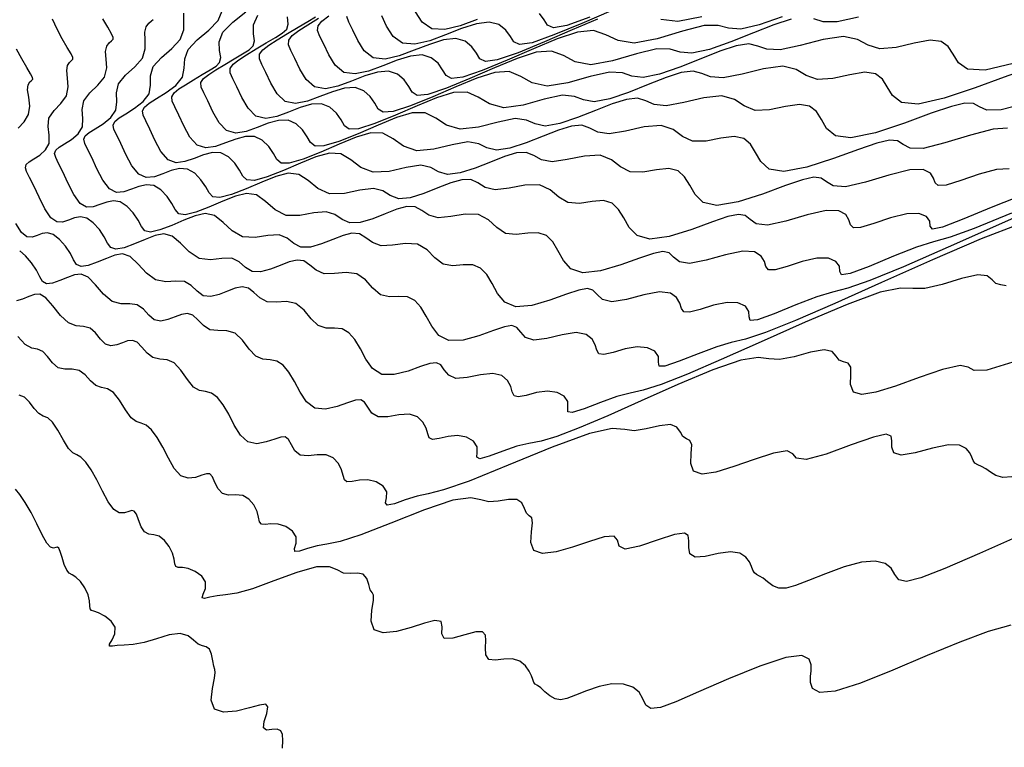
# Model space of a CAD drawing. Extents: x 3249832 to 3255657, y 13789405 to 13793316.
# Tile 188 of 256: x 3254632 to 3254653, y 13790528 to 13790544. Entities that reach past the tile are written whole.
import ezdxf

# ---------------------------------------------------------------- set-up
doc = ezdxf.new("R2010")
doc.units = 0
doc.header["$LTSCALE"] = 100
doc.header["$MEASUREMENT"] = 0
doc.linetypes.add('DASHED', pattern=[0.75, 0.5, -0.25])
for name, color, linetype in [('GRATIO_CON', 10, 'CONTINUOUS'), ('GRATIO_ICON', 7, 'CONTINUOUS'), ('PLAN', 7, 'CONTINUOUS'), ('TARGETS_EAST', 7, 'CONTINUOUS')]:
    doc.layers.add(name, color=color, linetype=linetype)

# ---------------------------------------------------------------- blocks, each defined once
blk = doc.blocks.new('Gratio_032316_contours')
at = {"layer": 'GRATIO_CON', "color": 5, "linetype": 'Continuous', "flags": 128}
for points in [[(3254637.724, 13790528.392), (3254637.734, 13790528.554), (3254637.727, 13790528.682), (3254637.691, 13790528.763), (3254637.616, 13790528.796), (3254637.5, 13790528.785), (3254637.386, 13790528.775), (3254637.321, 13790528.821), (3254637.337, 13790528.956), (3254637.391, 13790529.129), (3254637.419, 13790529.271), (3254637.371, 13790529.325), (3254637.239, 13790529.306), (3254637.028, 13790529.247), (3254636.752, 13790529.18), (3254636.477, 13790529.155), (3254636.28, 13790529.223), (3254636.214, 13790529.413), (3254636.237, 13790529.659), (3254636.283, 13790529.875), (3254636.3, 13790529.996), (3254636.291, 13790530.06), (3254636.269, 13790530.13), (3254636.248, 13790530.249), (3254636.22, 13790530.387), (3254636.176, 13790530.497), (3254636.109, 13790530.545), (3254636.026, 13790530.563), (3254635.935, 13790530.599), (3254635.839, 13790530.683), (3254635.72, 13790530.778), (3254635.551, 13790530.829), (3254635.319, 13790530.797), (3254635.052, 13790530.715), (3254634.787, 13790530.634), (3254634.556, 13790530.591), (3254634.367, 13790530.578), (3254634.218, 13790530.572), (3254634.113, 13790530.56), (3254634.056, 13790530.56), (3254634.055, 13790530.598), (3254634.106, 13790530.691), (3254634.164, 13790530.821), (3254634.171, 13790530.962), (3254634.09, 13790531.091), (3254633.954, 13790531.197), (3254633.817, 13790531.267), (3254633.721, 13790531.299), (3254633.667, 13790531.316), (3254633.643, 13790531.347), (3254633.636, 13790531.416), (3254633.628, 13790531.52), (3254633.596, 13790531.649), (3254633.526, 13790531.793), (3254633.434, 13790531.927), (3254633.34, 13790532.026), (3254633.262, 13790532.074), (3254633.198, 13790532.106), (3254633.143, 13790532.168), (3254633.091, 13790532.29), (3254633.045, 13790532.44), (3254633.006, 13790532.569), (3254632.975, 13790532.638), (3254632.947, 13790532.657), (3254632.912, 13790532.649), (3254632.864, 13790532.638), (3254632.801, 13790532.656), (3254632.72, 13790532.742), (3254632.621, 13790532.918), (3254632.508, 13790533.152), (3254632.387, 13790533.395), (3254632.264, 13790533.608), (3254632.15, 13790533.775), (3254632.056, 13790533.888)], [(3254653.2, 13790531.002), (3254652.717, 13790530.866), (3254652.113, 13790530.641), (3254651.422, 13790530.356), (3254650.691, 13790530.047), (3254650.006, 13790529.774), (3254649.466, 13790529.602), (3254649.139, 13790529.575), (3254648.987, 13790529.656), (3254648.941, 13790529.784), (3254648.941, 13790529.911), (3254648.955, 13790530.033), (3254648.956, 13790530.158), (3254648.912, 13790530.282), (3254648.757, 13790530.356), (3254648.42, 13790530.319), (3254647.864, 13790530.136), (3254647.199, 13790529.864), (3254646.566, 13790529.589), (3254646.084, 13790529.379), (3254645.753, 13790529.258), (3254645.55, 13790529.233), (3254645.443, 13790529.306), (3254645.38, 13790529.436), (3254645.303, 13790529.578), (3254645.165, 13790529.688), (3254644.967, 13790529.751), (3254644.725, 13790529.757), (3254644.454, 13790529.702), (3254644.185, 13790529.611), (3254643.949, 13790529.518), (3254643.769, 13790529.449), (3254643.633, 13790529.419), (3254643.517, 13790529.436), (3254643.405, 13790529.501), (3254643.3, 13790529.591), (3254643.211, 13790529.671), (3254643.144, 13790529.721), (3254643.096, 13790529.753), (3254643.065, 13790529.789), (3254643.043, 13790529.848), (3254643.016, 13790529.93), (3254642.969, 13790530.03), (3254642.888, 13790530.14), (3254642.77, 13790530.236), (3254642.614, 13790530.288), (3254642.428, 13790530.282), (3254642.246, 13790530.26), (3254642.11, 13790530.277), (3254642.049, 13790530.374), (3254642.039, 13790530.521), (3254642.047, 13790530.675), (3254642.037, 13790530.794), (3254641.977, 13790530.861), (3254641.836, 13790530.862), (3254641.603, 13790530.8), (3254641.348, 13790530.729), (3254641.163, 13790530.72), (3254641.108, 13790530.819), (3254641.117, 13790530.968), (3254641.094, 13790531.083), (3254640.966, 13790531.101), (3254640.742, 13790531.045), (3254640.457, 13790530.954), (3254640.146, 13790530.872), (3254639.865, 13790530.841), (3254639.673, 13790530.905), (3254639.609, 13790531.087), (3254639.628, 13790531.323), (3254639.662, 13790531.527), (3254639.66, 13790531.638), (3254639.629, 13790531.694), (3254639.591, 13790531.755), (3254639.558, 13790531.866), (3254639.515, 13790531.993), (3254639.439, 13790532.085), (3254639.317, 13790532.108), (3254639.168, 13790532.098), (3254639.021, 13790532.11), (3254638.891, 13790532.176), (3254638.723, 13790532.244), (3254638.45, 13790532.243), (3254638.03, 13790532.125), (3254637.541, 13790531.943), (3254637.089, 13790531.777), (3254636.754, 13790531.686), (3254636.519, 13790531.65), (3254636.34, 13790531.629), (3254636.187, 13790531.595), (3254636.072, 13790531.568), (3254636.02, 13790531.582), (3254636.043, 13790531.66), (3254636.089, 13790531.782), (3254636.094, 13790531.92), (3254636.014, 13790532.046), (3254635.875, 13790532.146), (3254635.724, 13790532.208), (3254635.602, 13790532.227), (3254635.514, 13790532.229), (3254635.461, 13790532.248), (3254635.438, 13790532.308), (3254635.424, 13790532.407), (3254635.391, 13790532.533), (3254635.322, 13790532.674), (3254635.224, 13790532.802), (3254635.111, 13790532.89), (3254634.996, 13790532.923), (3254634.889, 13790532.936), (3254634.797, 13790532.982), (3254634.725, 13790533.094), (3254634.669, 13790533.238), (3254634.623, 13790533.361), (3254634.579, 13790533.425), (3254634.529, 13790533.438), (3254634.461, 13790533.418), (3254634.37, 13790533.39), (3254634.261, 13790533.39), (3254634.143, 13790533.46), (3254634.025, 13790533.625), (3254633.906, 13790533.851), (3254633.786, 13790534.09), (3254633.664, 13790534.299), (3254633.548, 13790534.462), (3254633.444, 13790534.569), (3254633.357, 13790534.62), (3254633.275, 13790534.662), (3254633.185, 13790534.754), (3254633.076, 13790534.93), (3254632.958, 13790535.142), (3254632.843, 13790535.316), (3254632.74, 13790535.403), (3254632.647, 13790535.442), (3254632.554, 13790535.496), (3254632.456, 13790535.605), (3254632.352, 13790535.739), (3254632.244, 13790535.844), (3254632.132, 13790535.886)], [(3254653.49, 13790532.947), (3254652.528, 13790532.525), (3254651.792, 13790532.204), (3254651.288, 13790532.005), (3254650.978, 13790531.929), (3254650.816, 13790531.969), (3254650.734, 13790532.08), (3254650.658, 13790532.211), (3254650.526, 13790532.312), (3254650.318, 13790532.361), (3254650.027, 13790532.339), (3254649.657, 13790532.239), (3254649.26, 13790532.094), (3254648.9, 13790531.949), (3254648.625, 13790531.843), (3254648.425, 13790531.787), (3254648.272, 13790531.787), (3254648.143, 13790531.84), (3254648.032, 13790531.921), (3254647.938, 13790531.998), (3254647.859, 13790532.047), (3254647.795, 13790532.08), (3254647.749, 13790532.116), (3254647.719, 13790532.173), (3254647.691, 13790532.25), (3254647.646, 13790532.345), (3254647.567, 13790532.448), (3254647.438, 13790532.531), (3254647.242, 13790532.562), (3254646.979, 13790532.522), (3254646.705, 13790532.462), (3254646.489, 13790532.445), (3254646.382, 13790532.518), (3254646.355, 13790532.651), (3254646.36, 13790532.795), (3254646.346, 13790532.906), (3254646.263, 13790532.958), (3254646.056, 13790532.929), (3254645.705, 13790532.814), (3254645.311, 13790532.682), (3254645.005, 13790532.62), (3254644.878, 13790532.683), (3254644.842, 13790532.806), (3254644.769, 13790532.895), (3254644.56, 13790532.878), (3254644.245, 13790532.783), (3254643.886, 13790532.662), (3254643.54, 13790532.563), (3254643.253, 13790532.527), (3254643.067, 13790532.587), (3254643.005, 13790532.762), (3254643.018, 13790532.987), (3254643.04, 13790533.179), (3254643.02, 13790533.28), (3254642.968, 13790533.327), (3254642.912, 13790533.381), (3254642.868, 13790533.483), (3254642.81, 13790533.599), (3254642.703, 13790533.674), (3254642.525, 13790533.671), (3254642.31, 13790533.633), (3254642.108, 13790533.62), (3254641.943, 13790533.668), (3254641.727, 13790533.71), (3254641.348, 13790533.658), (3254640.741, 13790533.453), (3254640.031, 13790533.171), (3254639.391, 13790532.92), (3254638.952, 13790532.781), (3254638.671, 13790532.723), (3254638.463, 13790532.686), (3254638.261, 13790532.629), (3254638.088, 13790532.576), (3254637.986, 13790532.566), (3254637.979, 13790532.629), (3254638.014, 13790532.744), (3254638.018, 13790532.877), (3254637.938, 13790533.001), (3254637.796, 13790533.096), (3254637.632, 13790533.149), (3254637.482, 13790533.155), (3254637.361, 13790533.143), (3254637.279, 13790533.148), (3254637.24, 13790533.2), (3254637.22, 13790533.294), (3254637.187, 13790533.418), (3254637.119, 13790533.555), (3254637.014, 13790533.678), (3254636.882, 13790533.755), (3254636.731, 13790533.771), (3254636.58, 13790533.767), (3254636.451, 13790533.797), (3254636.358, 13790533.898), (3254636.293, 13790534.035), (3254636.239, 13790534.154), (3254636.183, 13790534.213), (3254636.111, 13790534.218), (3254636.011, 13790534.187), (3254635.876, 13790534.142), (3254635.721, 13790534.124), (3254635.567, 13790534.177), (3254635.429, 13790534.331), (3254635.304, 13790534.551), (3254635.185, 13790534.785), (3254635.065, 13790534.991), (3254634.946, 13790535.15), (3254634.832, 13790535.25), (3254634.725, 13790535.292), (3254634.62, 13790535.325), (3254634.51, 13790535.407), (3254634.391, 13790535.576), (3254634.264, 13790535.78), (3254634.135, 13790535.945), (3254634.007, 13790536.021), (3254633.884, 13790536.047), (3254633.765, 13790536.089), (3254633.652, 13790536.192), (3254633.537, 13790536.318), (3254633.408, 13790536.413), (3254633.261, 13790536.439), (3254633.107, 13790536.438), (3254632.964, 13790536.469), (3254632.844, 13790536.572), (3254632.739, 13790536.708), (3254632.637, 13790536.817), (3254632.525, 13790536.861), (3254632.4, 13790536.887), (3254632.259, 13790536.963), (3254632.104, 13790537.132)], [(3254653.217, 13790534.156), (3254653.026, 13790534.138), (3254652.88, 13790534.179), (3254652.764, 13790534.252), (3254652.665, 13790534.325), (3254652.573, 13790534.373), (3254652.494, 13790534.407), (3254652.434, 13790534.443), (3254652.396, 13790534.498), (3254652.366, 13790534.571), (3254652.323, 13790534.659), (3254652.246, 13790534.755), (3254652.106, 13790534.826), (3254651.87, 13790534.835), (3254651.53, 13790534.762), (3254651.163, 13790534.664), (3254650.867, 13790534.613), (3254650.715, 13790534.662), (3254650.671, 13790534.78), (3254650.672, 13790534.915), (3254650.656, 13790535.019), (3254650.548, 13790535.056), (3254650.277, 13790534.995), (3254649.807, 13790534.829), (3254649.273, 13790534.636), (3254648.848, 13790534.519), (3254648.648, 13790534.546), (3254648.568, 13790534.644), (3254648.444, 13790534.707), (3254648.155, 13790534.654), (3254647.748, 13790534.521), (3254647.315, 13790534.369), (3254646.934, 13790534.255), (3254646.641, 13790534.212), (3254646.46, 13790534.27), (3254646.4, 13790534.437), (3254646.409, 13790534.651), (3254646.419, 13790534.832), (3254646.38, 13790534.923), (3254646.307, 13790534.96), (3254646.233, 13790535.006), (3254646.178, 13790535.1), (3254646.106, 13790535.205), (3254645.967, 13790535.262), (3254645.732, 13790535.235), (3254645.452, 13790535.169), (3254645.195, 13790535.131), (3254644.995, 13790535.16), (3254644.731, 13790535.176), (3254644.247, 13790535.072), (3254643.452, 13790534.781), (3254642.52, 13790534.398), (3254641.693, 13790534.063), (3254641.15, 13790533.875), (3254640.824, 13790533.795), (3254640.585, 13790533.743), (3254640.335, 13790533.664), (3254640.104, 13790533.583), (3254639.952, 13790533.55), (3254639.915, 13790533.598), (3254639.938, 13790533.705), (3254639.941, 13790533.835), (3254639.862, 13790533.955), (3254639.717, 13790534.046), (3254639.54, 13790534.091), (3254639.362, 13790534.084), (3254639.208, 13790534.056), (3254639.097, 13790534.048), (3254639.042, 13790534.092), (3254639.016, 13790534.181), (3254638.983, 13790534.302), (3254638.915, 13790534.436), (3254638.804, 13790534.553), (3254638.653, 13790534.62), (3254638.465, 13790534.62), (3254638.271, 13790534.597), (3254638.104, 13790534.611), (3254637.991, 13790534.702), (3254637.916, 13790534.832), (3254637.856, 13790534.946), (3254637.787, 13790535), (3254637.693, 13790534.998), (3254637.561, 13790534.955), (3254637.382, 13790534.894), (3254637.181, 13790534.857), (3254636.99, 13790534.894), (3254636.833, 13790535.037), (3254636.702, 13790535.25), (3254636.584, 13790535.481), (3254636.465, 13790535.683), (3254636.344, 13790535.837), (3254636.22, 13790535.931), (3254636.093, 13790535.964), (3254635.965, 13790535.987), (3254635.836, 13790536.059), (3254635.706, 13790536.221), (3254635.571, 13790536.418), (3254635.428, 13790536.575), (3254635.275, 13790536.639), (3254635.12, 13790536.652), (3254634.976, 13790536.683), (3254634.851, 13790536.779), (3254634.741, 13790536.905), (3254634.64, 13790537.009), (3254634.54, 13790537.05), (3254634.438, 13790537.039), (3254634.328, 13790536.998), (3254634.208, 13790536.954), (3254634.084, 13790536.934), (3254633.966, 13790536.97), (3254633.86, 13790537.076), (3254633.755, 13790537.209), (3254633.64, 13790537.311), (3254633.503, 13790537.344), (3254633.348, 13790537.356), (3254633.183, 13790537.42), (3254633.015, 13790537.581), (3254632.852, 13790537.785), (3254632.703, 13790537.955), (3254632.575, 13790538.03), (3254632.457, 13790538.027), (3254632.336, 13790537.982), (3254632.206, 13790537.927), (3254632.079, 13790537.889)], [(3254632.114, 13790541.554), (3254632.237, 13790541.691), (3254632.333, 13790541.844), (3254632.357, 13790542.025), (3254632.336, 13790542.212), (3254632.314, 13790542.371), (3254632.325, 13790542.477), (3254632.359, 13790542.537), (3254632.397, 13790542.57), (3254632.421, 13790542.594), (3254632.418, 13790542.632), (3254632.378, 13790542.711), (3254632.297, 13790542.847), (3254632.19, 13790543.028), (3254632.077, 13790543.235)], [(3254653.099, 13790538.207), (3254652.984, 13790538.227), (3254652.875, 13790538.257), (3254652.798, 13790538.334), (3254652.696, 13790538.417), (3254652.495, 13790538.439), (3254652.148, 13790538.361), (3254651.736, 13790538.239), (3254651.369, 13790538.153), (3254651.113, 13790538.151), (3254650.851, 13790538.159), (3254650.423, 13790538.071), (3254649.719, 13790537.813), (3254648.829, 13790537.436), (3254647.897, 13790537.022), (3254647.046, 13790536.642), (3254646.326, 13790536.331), (3254645.77, 13790536.112), (3254645.39, 13790535.995), (3254645.109, 13790535.931), (3254644.829, 13790535.858), (3254644.483, 13790535.733), (3254644.136, 13790535.599), (3254643.883, 13790535.518), (3254643.788, 13790535.536), (3254643.788, 13790535.628), (3254643.787, 13790535.751), (3254643.71, 13790535.864), (3254643.559, 13790535.945), (3254643.355, 13790535.973), (3254643.123, 13790535.94), (3254642.902, 13790535.882), (3254642.734, 13790535.848), (3254642.646, 13790535.875), (3254642.608, 13790535.956), (3254642.575, 13790536.07), (3254642.507, 13790536.197), (3254642.385, 13790536.303), (3254642.194, 13790536.349), (3254641.934, 13790536.318), (3254641.652, 13790536.259), (3254641.412, 13790536.24), (3254641.258, 13790536.309), (3254641.164, 13790536.427), (3254641.089, 13790536.532), (3254640.995, 13790536.575), (3254640.858, 13790536.558), (3254640.66, 13790536.492), (3254640.394, 13790536.398), (3254640.102, 13790536.325), (3254639.838, 13790536.329), (3254639.641, 13790536.45), (3254639.499, 13790536.649), (3254639.382, 13790536.871), (3254639.266, 13790537.066), (3254639.139, 13790537.212), (3254638.995, 13790537.293), (3254638.83, 13790537.309), (3254638.655, 13790537.311), (3254638.487, 13790537.364), (3254638.335, 13790537.511), (3254638.184, 13790537.695), (3254638.013, 13790537.834), (3254637.809, 13790537.874), (3254637.593, 13790537.862), (3254637.398, 13790537.871), (3254637.245, 13790537.952), (3254637.12, 13790538.068), (3254637.002, 13790538.161), (3254636.872, 13790538.187), (3254636.725, 13790538.157), (3254636.561, 13790538.095), (3254636.382, 13790538.026), (3254636.202, 13790537.983), (3254636.042, 13790537.999), (3254635.912, 13790538.092), (3254635.79, 13790538.214), (3254635.646, 13790538.3), (3254635.46, 13790538.309), (3254635.246, 13790538.294), (3254635.032, 13790538.334), (3254634.836, 13790538.479), (3254634.659, 13790538.671), (3254634.493, 13790538.828), (3254634.331, 13790538.886), (3254634.165, 13790538.862), (3254633.986, 13790538.791), (3254633.79, 13790538.708), (3254633.601, 13790538.641), (3254633.45, 13790538.619), (3254633.355, 13790538.661), (3254633.291, 13790538.758), (3254633.221, 13790538.894), (3254633.117, 13790539.049), (3254632.99, 13790539.194), (3254632.857, 13790539.295), (3254632.735, 13790539.33), (3254632.623, 13790539.316), (3254632.515, 13790539.277), (3254632.408, 13790539.242), (3254632.298, 13790539.249), (3254632.183, 13790539.339), (3254632.183, 13790539.339), (3254632.061, 13790539.535)], [(3254653.384, 13790539.514), (3254652.569, 13790539.204), (3254651.534, 13790538.76), (3254650.448, 13790538.277), (3254649.456, 13790537.834), (3254648.621, 13790537.471), (3254647.985, 13790537.215), (3254647.562, 13790537.078), (3254647.258, 13790537.002), (3254646.951, 13790536.915), (3254646.558, 13790536.767), (3254646.153, 13790536.606), (3254645.849, 13790536.502), (3254645.725, 13790536.505), (3254645.712, 13790536.59), (3254645.71, 13790536.709), (3254645.634, 13790536.819), (3254645.48, 13790536.895), (3254645.262, 13790536.914), (3254645.003, 13790536.868), (3254644.749, 13790536.795), (3254644.552, 13790536.749), (3254644.448, 13790536.767), (3254644.404, 13790536.843), (3254644.371, 13790536.955), (3254644.303, 13790537.078), (3254644.175, 13790537.178), (3254643.965, 13790537.214), (3254643.668, 13790537.166), (3254643.343, 13790537.089), (3254643.066, 13790537.055), (3254642.891, 13790537.113), (3254642.788, 13790537.224), (3254642.706, 13790537.324), (3254642.599, 13790537.363), (3254642.44, 13790537.338), (3254642.21, 13790537.261), (3254641.9, 13790537.15), (3254641.562, 13790537.058), (3254641.261, 13790537.047), (3254641.045, 13790537.156), (3254640.897, 13790537.349), (3254640.78, 13790537.566), (3254640.666, 13790537.757), (3254640.537, 13790537.899), (3254640.383, 13790537.974), (3254640.198, 13790537.981), (3254640, 13790537.973), (3254639.812, 13790538.017), (3254639.649, 13790538.156), (3254639.49, 13790538.333), (3254639.305, 13790538.464), (3254639.076, 13790538.492), (3254638.83, 13790538.468), (3254638.609, 13790538.465), (3254638.441, 13790538.538), (3254638.309, 13790538.649), (3254638.183, 13790538.737), (3254638.037, 13790538.756), (3254637.869, 13790538.717), (3254637.678, 13790538.643), (3254637.469, 13790538.562), (3254637.262, 13790538.507), (3254637.08, 13790538.513), (3254636.938, 13790538.6), (3254636.808, 13790538.716), (3254636.65, 13790538.794), (3254636.438, 13790538.791), (3254636.195, 13790538.763), (3254635.956, 13790538.791), (3254635.747, 13790538.927), (3254635.562, 13790539.114), (3254635.387, 13790539.264), (3254635.209, 13790539.314), (3254635.02, 13790539.279), (3254634.81, 13790539.195), (3254634.582, 13790539.098), (3254634.362, 13790539.018), (3254634.186, 13790538.985), (3254634.078, 13790539.02), (3254634.01, 13790539.114), (3254633.94, 13790539.248), (3254633.837, 13790539.402), (3254633.708, 13790539.544), (3254633.57, 13790539.642), (3254633.436, 13790539.672), (3254633.308, 13790539.65), (3254633.182, 13790539.604), (3254633.057, 13790539.563), (3254632.932, 13790539.564), (3254632.805, 13790539.649), (3254632.805, 13790539.649), (3254632.678, 13790539.84), (3254632.556, 13790540.089), (3254632.446, 13790540.33), (3254632.355, 13790540.509), (3254632.292, 13790540.633), (3254632.265, 13790540.717), (3254632.283, 13790540.781), (3254632.343, 13790540.839), (3254632.442, 13790540.903), (3254632.571, 13790540.985), (3254632.694, 13790541.093), (3254632.769, 13790541.232), (3254632.77, 13790541.404), (3254632.747, 13790541.591), (3254632.767, 13790541.771), (3254632.874, 13790541.929), (3254633.021, 13790542.08), (3254633.139, 13790542.243), (3254633.175, 13790542.43), (3254633.16, 13790542.618), (3254633.143, 13790542.779), (3254633.16, 13790542.888), (3254633.201, 13790542.953), (3254633.246, 13790542.991), (3254633.274, 13790543.018), (3254633.273, 13790543.058), (3254633.236, 13790543.136), (3254633.156, 13790543.272), (3254633.05, 13790543.452), (3254632.938, 13790543.657), (3254632.839, 13790543.867)], [(3254654.239, 13790540.085), (3254652.999, 13790539.532), (3254651.867, 13790539.027), (3254650.917, 13790538.612), (3254650.2, 13790538.319), (3254649.735, 13790538.161), (3254649.408, 13790538.073), (3254649.073, 13790537.972), (3254648.632, 13790537.802), (3254648.169, 13790537.614), (3254647.815, 13790537.486), (3254647.661, 13790537.475), (3254647.637, 13790537.552), (3254647.633, 13790537.666), (3254647.558, 13790537.774), (3254647.401, 13790537.845), (3254647.17, 13790537.856), (3254646.884, 13790537.796), (3254646.596, 13790537.709), (3254646.37, 13790537.649), (3254646.25, 13790537.659), (3254646.2, 13790537.73), (3254646.167, 13790537.839), (3254646.099, 13790537.959), (3254645.965, 13790538.053), (3254645.736, 13790538.079), (3254645.402, 13790538.015), (3254645.034, 13790537.92), (3254644.72, 13790537.869), (3254644.524, 13790537.917), (3254644.411, 13790538.021), (3254644.322, 13790538.117), (3254644.202, 13790538.15), (3254644.023, 13790538.118), (3254643.76, 13790538.03), (3254643.406, 13790537.902), (3254643.022, 13790537.792), (3254642.685, 13790537.764), (3254642.449, 13790537.862), (3254642.295, 13790538.048), (3254642.179, 13790538.261), (3254642.066, 13790538.449), (3254641.935, 13790538.586), (3254641.771, 13790538.655), (3254641.566, 13790538.653), (3254641.345, 13790538.635), (3254641.137, 13790538.67), (3254640.964, 13790538.802), (3254640.797, 13790538.971), (3254640.598, 13790539.093), (3254640.343, 13790539.11), (3254640.067, 13790539.073), (3254639.82, 13790539.059), (3254639.638, 13790539.125), (3254639.498, 13790539.23), (3254639.364, 13790539.313), (3254639.203, 13790539.324), (3254639.013, 13790539.276), (3254638.795, 13790539.191), (3254638.556, 13790539.098), (3254638.321, 13790539.031), (3254638.118, 13790539.028), (3254637.965, 13790539.108), (3254637.825, 13790539.218), (3254637.653, 13790539.288), (3254637.416, 13790539.274), (3254637.144, 13790539.232), (3254636.88, 13790539.248), (3254636.658, 13790539.376), (3254636.466, 13790539.556), (3254636.282, 13790539.701), (3254636.088, 13790539.742), (3254635.874, 13790539.697), (3254635.635, 13790539.6), (3254635.374, 13790539.488), (3254635.123, 13790539.394), (3254634.923, 13790539.35), (3254634.802, 13790539.379), (3254634.729, 13790539.47), (3254634.659, 13790539.603), (3254634.556, 13790539.755), (3254634.426, 13790539.895), (3254634.282, 13790539.989), (3254634.137, 13790540.014), (3254633.993, 13790539.985), (3254633.85, 13790539.932), (3254633.707, 13790539.883), (3254633.566, 13790539.878), (3254633.428, 13790539.958), (3254633.428, 13790539.958), (3254633.295, 13790540.145), (3254633.171, 13790540.392), (3254633.062, 13790540.63), (3254632.971, 13790540.809), (3254632.91, 13790540.932), (3254632.887, 13790541.018), (3254632.911, 13790541.086), (3254632.981, 13790541.15), (3254633.095, 13790541.223), (3254633.243, 13790541.317), (3254633.386, 13790541.436), (3254633.477, 13790541.584), (3254633.488, 13790541.76), (3254633.473, 13790541.95), (3254633.505, 13790542.135), (3254633.634, 13790542.305), (3254633.806, 13790542.469), (3254633.945, 13790542.642), (3254633.993, 13790542.834), (3254633.985, 13790543.024), (3254633.971, 13790543.186), (3254633.995, 13790543.298), (3254634.044, 13790543.369), (3254634.095, 13790543.411), (3254634.127, 13790543.442), (3254634.129, 13790543.483), (3254634.093, 13790543.562), (3254634.015, 13790543.697), (3254633.91, 13790543.875)], [(3254653.212, 13790539.752), (3254652.415, 13790539.423), (3254651.907, 13790539.244), (3254651.557, 13790539.144), (3254651.195, 13790539.029), (3254650.706, 13790538.837), (3254650.185, 13790538.621), (3254649.781, 13790538.47), (3254649.597, 13790538.444), (3254649.562, 13790538.513), (3254649.556, 13790538.624), (3254649.482, 13790538.728), (3254649.322, 13790538.794), (3254649.077, 13790538.797), (3254648.764, 13790538.724), (3254648.443, 13790538.622), (3254648.188, 13790538.549), (3254648.052, 13790538.551), (3254647.996, 13790538.618), (3254647.963, 13790538.723), (3254647.896, 13790538.84), (3254647.756, 13790538.928), (3254647.507, 13790538.943), (3254647.137, 13790538.864), (3254646.725, 13790538.75), (3254646.374, 13790538.684), (3254646.157, 13790538.721), (3254646.035, 13790538.819), (3254645.939, 13790538.91), (3254645.806, 13790538.938), (3254645.605, 13790538.898), (3254645.309, 13790538.798), (3254644.912, 13790538.654), (3254644.483, 13790538.526), (3254644.108, 13790538.481), (3254643.853, 13790538.569), (3254643.693, 13790538.748), (3254643.578, 13790538.957), (3254643.466, 13790539.141), (3254643.333, 13790539.274), (3254643.159, 13790539.336), (3254642.935, 13790539.326), (3254642.69, 13790539.297), (3254642.463, 13790539.322), (3254642.278, 13790539.447), (3254642.103, 13790539.609), (3254641.89, 13790539.723), (3254641.61, 13790539.728), (3254641.303, 13790539.678), (3254641.031, 13790539.653), (3254640.835, 13790539.711), (3254640.688, 13790539.811), (3254640.544, 13790539.889), (3254640.369, 13790539.893), (3254640.156, 13790539.835), (3254639.911, 13790539.74), (3254639.643, 13790539.634), (3254639.38, 13790539.556), (3254639.156, 13790539.543), (3254638.991, 13790539.616), (3254638.842, 13790539.72), (3254638.656, 13790539.782), (3254638.395, 13790539.756), (3254638.093, 13790539.701), (3254637.804, 13790539.705), (3254637.568, 13790539.825), (3254637.369, 13790539.999), (3254637.177, 13790540.138), (3254636.966, 13790540.171), (3254636.728, 13790540.114), (3254636.46, 13790540.004), (3254636.166, 13790539.878), (3254635.883, 13790539.771), (3254635.66, 13790539.716), (3254635.526, 13790539.738), (3254635.448, 13790539.826), (3254635.377, 13790539.957), (3254635.275, 13790540.108), (3254635.144, 13790540.246), (3254634.995, 13790540.336), (3254634.838, 13790540.355), (3254634.679, 13790540.32), (3254634.517, 13790540.26), (3254634.357, 13790540.204), (3254634.2, 13790540.192), (3254634.051, 13790540.267), (3254634.051, 13790540.267), (3254633.912, 13790540.45), (3254633.787, 13790540.694), (3254633.677, 13790540.931), (3254633.588, 13790541.109), (3254633.528, 13790541.232), (3254633.509, 13790541.32), (3254633.539, 13790541.391), (3254633.62, 13790541.461), (3254633.748, 13790541.543), (3254633.915, 13790541.648), (3254634.078, 13790541.779), (3254634.185, 13790541.936), (3254634.206, 13790542.116), (3254634.199, 13790542.309), (3254634.244, 13790542.5), (3254634.394, 13790542.68), (3254634.591, 13790542.857), (3254634.751, 13790543.041), (3254634.812, 13790543.239), (3254634.809, 13790543.431), (3254634.8, 13790543.593), (3254634.83, 13790543.709), (3254634.886, 13790543.785), (3254634.944, 13790543.832), (3254634.98, 13790543.865)], [(3254653.163, 13790540.694), (3254652.893, 13790540.679), (3254652.525, 13790540.581), (3254652.137, 13790540.448), (3254651.825, 13790540.349), (3254651.656, 13790540.335), (3254651.588, 13790540.392), (3254651.554, 13790540.492), (3254651.488, 13790540.602), (3254651.336, 13790540.678), (3254651.049, 13790540.673), (3254650.606, 13790540.561), (3254650.107, 13790540.412), (3254649.682, 13790540.313), (3254649.424, 13790540.329), (3254649.283, 13790540.413), (3254649.172, 13790540.495), (3254649.014, 13790540.513), (3254648.77, 13790540.459), (3254648.409, 13790540.335), (3254647.924, 13790540.158), (3254647.403, 13790539.993), (3254646.955, 13790539.916), (3254646.662, 13790539.981), (3254646.489, 13790540.147), (3254646.376, 13790540.347), (3254646.267, 13790540.524), (3254646.129, 13790540.648), (3254645.935, 13790540.699), (3254645.671, 13790540.67), (3254645.38, 13790540.621), (3254645.114, 13790540.628), (3254644.907, 13790540.737), (3254644.716, 13790540.886), (3254644.475, 13790540.982), (3254644.144, 13790540.963), (3254643.777, 13790540.888), (3254643.453, 13790540.841), (3254643.229, 13790540.884), (3254643.066, 13790540.974), (3254642.906, 13790541.04), (3254642.7, 13790541.03), (3254642.444, 13790540.953), (3254642.145, 13790540.836), (3254641.817, 13790540.706), (3254641.499, 13790540.604), (3254641.233, 13790540.572), (3254641.043, 13790540.632), (3254640.877, 13790540.724), (3254640.663, 13790540.771), (3254640.351, 13790540.721), (3254639.991, 13790540.639), (3254639.653, 13790540.619), (3254639.39, 13790540.722), (3254639.176, 13790540.885), (3254638.966, 13790541.011), (3254638.722, 13790541.027), (3254638.437, 13790540.949), (3254638.109, 13790540.813), (3254637.75, 13790540.659), (3254637.405, 13790540.523), (3254637.133, 13790540.447), (3254636.973, 13790540.456), (3254636.886, 13790540.538), (3254636.815, 13790540.666), (3254636.714, 13790540.814), (3254636.58, 13790540.948), (3254636.419, 13790541.031), (3254636.24, 13790541.038), (3254636.049, 13790540.99), (3254635.852, 13790540.915), (3254635.656, 13790540.845), (3254635.468, 13790540.821), (3254635.296, 13790540.885), (3254635.296, 13790540.885), (3254635.146, 13790541.061), (3254635.017, 13790541.299), (3254634.909, 13790541.533), (3254634.821, 13790541.708), (3254634.765, 13790541.83), (3254634.753, 13790541.922), (3254634.796, 13790542.001), (3254634.896, 13790542.084), (3254635.054, 13790542.183), (3254635.259, 13790542.311), (3254635.462, 13790542.465), (3254635.601, 13790542.639), (3254635.642, 13790542.828), (3254635.651, 13790543.027), (3254635.722, 13790543.229), (3254635.914, 13790543.431), (3254636.161, 13790543.634), (3254636.362, 13790543.84), (3254636.448, 13790544.048)], [(3254653.126, 13790541.553), (3254652.819, 13790541.537), (3254652.34, 13790541.41), (3254651.798, 13790541.242), (3254651.336, 13790541.127), (3254651.057, 13790541.133), (3254650.907, 13790541.211), (3254650.788, 13790541.287), (3254650.618, 13790541.301), (3254650.352, 13790541.239), (3254649.958, 13790541.104), (3254649.43, 13790540.91), (3254648.864, 13790540.727), (3254648.379, 13790540.633), (3254648.066, 13790540.688), (3254647.887, 13790540.846), (3254647.775, 13790541.042), (3254647.667, 13790541.216), (3254647.526, 13790541.336), (3254647.322, 13790541.38), (3254647.04, 13790541.342), (3254646.725, 13790541.283), (3254646.439, 13790541.28), (3254646.222, 13790541.382), (3254646.023, 13790541.524), (3254645.768, 13790541.611), (3254645.411, 13790541.581), (3254645.013, 13790541.493), (3254644.664, 13790541.435), (3254644.425, 13790541.471), (3254644.256, 13790541.555), (3254644.087, 13790541.616), (3254643.866, 13790541.599), (3254643.587, 13790541.513), (3254643.262, 13790541.384), (3254642.904, 13790541.243), (3254642.558, 13790541.129), (3254642.271, 13790541.087), (3254642.069, 13790541.14), (3254641.895, 13790541.226), (3254641.666, 13790541.265), (3254641.33, 13790541.204), (3254640.939, 13790541.108), (3254640.577, 13790541.076), (3254640.3, 13790541.171), (3254640.079, 13790541.327), (3254639.861, 13790541.447), (3254639.601, 13790541.455), (3254639.291, 13790541.366), (3254638.934, 13790541.218), (3254638.541, 13790541.049), (3254638.166, 13790540.9), (3254637.87, 13790540.812), (3254637.697, 13790540.815), (3254637.605, 13790540.894), (3254637.534, 13790541.021), (3254637.434, 13790541.167), (3254637.298, 13790541.298), (3254637.132, 13790541.378), (3254636.941, 13790541.38), (3254636.735, 13790541.325), (3254636.52, 13790541.243), (3254636.306, 13790541.166), (3254636.102, 13790541.136), (3254635.918, 13790541.194), (3254635.918, 13790541.194), (3254635.762, 13790541.366), (3254635.632, 13790541.602), (3254635.524, 13790541.833), (3254635.438, 13790542.007), (3254635.383, 13790542.13), (3254635.375, 13790542.223), (3254635.423, 13790542.305), (3254635.522, 13790542.388), (3254635.665, 13790542.479), (3254635.839, 13790542.584), (3254636.022, 13790542.693), (3254636.188, 13790542.791), (3254636.315, 13790542.87), (3254636.392, 13790542.949), (3254636.415, 13790543.054), (3254636.391, 13790543.203), (3254636.381, 13790543.388), (3254636.461, 13790543.594), (3254636.674, 13790543.807), (3254636.945, 13790544.023)], [(3254653.489, 13790542.073), (3254652.989, 13790541.942), (3254652.69, 13790541.936), (3254652.53, 13790542.008), (3254652.405, 13790542.08), (3254652.222, 13790542.088), (3254651.934, 13790542.019), (3254651.508, 13790541.873), (3254650.936, 13790541.663), (3254650.324, 13790541.46), (3254649.802, 13790541.351), (3254649.47, 13790541.394), (3254649.285, 13790541.546), (3254649.174, 13790541.738), (3254649.067, 13790541.907), (3254648.924, 13790542.023), (3254648.71, 13790542.061), (3254648.408, 13790542.014), (3254648.069, 13790541.945), (3254647.764, 13790541.933), (3254647.536, 13790542.027), (3254647.329, 13790542.162), (3254647.06, 13790542.241), (3254646.678, 13790542.199), (3254646.25, 13790542.098), (3254645.875, 13790542.029), (3254645.622, 13790542.057), (3254645.445, 13790542.136), (3254645.268, 13790542.192), (3254645.031, 13790542.167), (3254644.731, 13790542.072), (3254644.378, 13790541.933), (3254643.992, 13790541.779), (3254643.617, 13790541.653), (3254643.309, 13790541.601), (3254643.095, 13790541.648), (3254642.912, 13790541.729), (3254642.669, 13790541.76), (3254642.308, 13790541.686), (3254641.888, 13790541.577), (3254641.501, 13790541.533), (3254641.211, 13790541.62), (3254640.983, 13790541.77), (3254640.756, 13790541.884), (3254640.479, 13790541.883), (3254640.146, 13790541.783), (3254639.759, 13790541.622), (3254639.333, 13790541.439), (3254638.926, 13790541.276), (3254638.607, 13790541.178), (3254638.42, 13790541.174), (3254638.324, 13790541.25), (3254638.253, 13790541.375), (3254638.153, 13790541.52), (3254638.016, 13790541.649), (3254637.844, 13790541.725), (3254637.642, 13790541.722), (3254637.42, 13790541.66), (3254637.187, 13790541.57), (3254636.956, 13790541.487), (3254636.736, 13790541.45), (3254636.541, 13790541.503), (3254636.541, 13790541.503), (3254636.379, 13790541.672), (3254636.248, 13790541.905), (3254636.14, 13790542.134), (3254636.054, 13790542.307), (3254636.001, 13790542.429), (3254635.996, 13790542.524), (3254636.051, 13790542.61), (3254636.16, 13790542.698), (3254636.314, 13790542.797), (3254636.503, 13790542.911), (3254636.702, 13790543.029), (3254636.881, 13790543.135), (3254637.019, 13790543.22), (3254637.104, 13790543.304), (3254637.132, 13790543.411), (3254637.112, 13790543.56), (3254637.108, 13790543.747), (3254637.2, 13790543.958)], [(3254653.517, 13790542.799), (3254653.058, 13790542.641), (3254652.442, 13790542.415), (3254651.784, 13790542.194), (3254651.226, 13790542.068), (3254650.874, 13790542.1), (3254650.684, 13790542.246), (3254650.573, 13790542.433), (3254650.468, 13790542.599), (3254650.322, 13790542.71), (3254650.098, 13790542.742), (3254649.776, 13790542.687), (3254649.414, 13790542.607), (3254649.09, 13790542.586), (3254648.851, 13790542.673), (3254648.635, 13790542.8), (3254648.353, 13790542.87), (3254647.945, 13790542.817), (3254647.487, 13790542.703), (3254647.086, 13790542.623), (3254646.819, 13790542.644), (3254646.634, 13790542.717), (3254646.449, 13790542.768), (3254646.197, 13790542.736), (3254645.875, 13790542.631), (3254645.495, 13790542.481), (3254645.079, 13790542.315), (3254644.677, 13790542.177), (3254644.347, 13790542.116), (3254644.122, 13790542.155), (3254643.929, 13790542.231), (3254643.673, 13790542.254), (3254643.286, 13790542.169), (3254642.837, 13790542.046), (3254642.425, 13790541.99), (3254642.122, 13790542.069), (3254641.886, 13790542.213), (3254641.65, 13790542.32), (3254641.357, 13790542.311), (3254641, 13790542.201), (3254640.584, 13790542.027), (3254640.125, 13790541.829), (3254639.687, 13790541.653), (3254639.343, 13790541.543), (3254639.144, 13790541.533), (3254639.043, 13790541.606), (3254638.972, 13790541.73), (3254638.873, 13790541.873), (3254638.734, 13790542), (3254638.557, 13790542.072), (3254638.343, 13790542.063), (3254638.105, 13790541.995), (3254637.855, 13790541.898), (3254637.605, 13790541.807), (3254637.37, 13790541.764), (3254637.164, 13790541.813), (3254637.164, 13790541.813), (3254636.996, 13790541.977), (3254636.863, 13790542.207), (3254636.756, 13790542.435), (3254636.671, 13790542.606), (3254636.619, 13790542.729), (3254636.618, 13790542.825), (3254636.679, 13790542.915), (3254636.797, 13790543.009), (3254636.964, 13790543.115), (3254637.167, 13790543.238), (3254637.381, 13790543.365), (3254637.575, 13790543.479), (3254637.723, 13790543.571), (3254637.816, 13790543.658), (3254637.849, 13790543.767), (3254637.832, 13790543.918)], [(3254649.96, 13790543.913), (3254649.508, 13790543.811), (3254649.212, 13790543.817), (3254649.013, 13790543.88)], [(3254648.528, 13790543.873), (3254648.162, 13790543.75), (3254647.728, 13790543.577), (3254647.253, 13790543.387), (3254646.795, 13790543.226), (3254646.423, 13790543.145), (3254646.174, 13790543.171), (3254645.964, 13790543.235), (3254645.679, 13790543.242), (3254645.243, 13790543.134), (3254644.735, 13790542.984), (3254644.273, 13790542.904), (3254643.943, 13790542.966), (3254643.693, 13790543.099), (3254643.44, 13790543.194), (3254643.114, 13790543.168), (3254642.709, 13790543.035), (3254642.233, 13790542.836), (3254641.709, 13790542.61), (3254641.209, 13790542.405), (3254640.817, 13790542.274), (3254640.591, 13790542.251), (3254640.481, 13790542.318), (3254640.41, 13790542.439), (3254640.311, 13790542.579), (3254640.17, 13790542.702), (3254639.981, 13790542.766), (3254639.746, 13790542.747), (3254639.476, 13790542.664), (3254639.19, 13790542.553), (3254638.905, 13790542.449), (3254638.638, 13790542.393), (3254638.409, 13790542.431), (3254638.409, 13790542.431), (3254638.23, 13790542.587), (3254638.093, 13790542.812), (3254637.987, 13790543.036), (3254637.904, 13790543.205), (3254637.856, 13790543.328), (3254637.862, 13790543.427), (3254637.935, 13790543.525), (3254638.072, 13790543.63), (3254638.263, 13790543.752), (3254638.495, 13790543.892)], [(3254648.34, 13790543.923), (3254647.854, 13790543.75), (3254647.461, 13790543.66), (3254647.2, 13790543.679), (3254646.982, 13790543.737), (3254646.682, 13790543.737), (3254646.221, 13790543.616), (3254645.684, 13790543.453), (3254645.198, 13790543.361), (3254644.854, 13790543.415), (3254644.597, 13790543.541), (3254644.334, 13790543.63), (3254643.992, 13790543.596), (3254643.563, 13790543.453), (3254643.058, 13790543.24), (3254642.501, 13790543), (3254641.97, 13790542.782), (3254641.554, 13790542.639), (3254641.315, 13790542.61), (3254641.2, 13790542.674), (3254641.129, 13790542.793), (3254641.031, 13790542.933), (3254640.888, 13790543.052), (3254640.694, 13790543.113), (3254640.447, 13790543.088), (3254640.161, 13790542.999), (3254639.857, 13790542.881), (3254639.554, 13790542.769), (3254639.272, 13790542.708), (3254639.032, 13790542.74), (3254639.032, 13790542.74), (3254638.847, 13790542.893), (3254638.709, 13790543.115), (3254638.603, 13790543.337), (3254638.52, 13790543.505), (3254638.474, 13790543.627), (3254638.484, 13790543.728), (3254638.563, 13790543.829), (3254638.709, 13790543.941)], [(3254646.633, 13790543.922), (3254646.122, 13790543.818), (3254645.764, 13790543.864)], [(3254644.417, 13790543.87), (3254643.883, 13790543.645), (3254643.293, 13790543.39), (3254642.73, 13790543.158), (3254642.29, 13790543.005), (3254642.038, 13790542.969), (3254641.919, 13790543.03), (3254641.848, 13790543.148), (3254641.75, 13790543.286), (3254641.606, 13790543.403), (3254641.406, 13790543.46), (3254641.148, 13790543.43), (3254640.847, 13790543.334), (3254640.525, 13790543.209), (3254640.204, 13790543.09), (3254639.906, 13790543.022), (3254639.654, 13790543.049), (3254639.654, 13790543.049), (3254639.463, 13790543.198), (3254639.324, 13790543.417), (3254639.219, 13790543.638), (3254639.137, 13790543.804), (3254639.092, 13790543.927)], [(3254644.708, 13790544.049), (3254644.085, 13790543.78), (3254643.491, 13790543.535), (3254643.027, 13790543.37), (3254642.762, 13790543.329), (3254642.638, 13790543.386), (3254642.567, 13790543.502), (3254642.47, 13790543.639), (3254642.324, 13790543.754), (3254642.119, 13790543.807), (3254641.849, 13790543.771), (3254641.532, 13790543.669), (3254641.192, 13790543.536), (3254640.854, 13790543.411), (3254640.54, 13790543.336), (3254640.277, 13790543.358), (3254640.277, 13790543.358), (3254640.08, 13790543.503), (3254639.939, 13790543.72), (3254639.834, 13790543.938)]]:
    blk.add_lwpolyline(points, dxfattribs=at)
at = {"layer": 'GRATIO_ICON', "color": 7, "linetype": 'Continuous', "flags": 128}
for points in [[(3254653.236, 13790536.589), (3254652.69, 13790536.418), (3254652.419, 13790536.409), (3254652.294, 13790536.482), (3254652.119, 13790536.518), (3254651.749, 13790536.431), (3254651.251, 13790536.259), (3254650.744, 13790536.077), (3254650.328, 13790535.947), (3254650.029, 13790535.898), (3254649.853, 13790535.952), (3254649.795, 13790536.111), (3254649.799, 13790536.315), (3254649.798, 13790536.484), (3254649.739, 13790536.565), (3254649.645, 13790536.594), (3254649.554, 13790536.631), (3254649.488, 13790536.717), (3254649.401, 13790536.811), (3254649.231, 13790536.851), (3254648.94, 13790536.798), (3254648.594, 13790536.704), (3254648.282, 13790536.642), (3254648.058, 13790536.657), (3254647.828, 13790536.684), (3254647.462, 13790536.628), (3254646.868, 13790536.423), (3254646.125, 13790536.112), (3254645.346, 13790535.766), (3254644.635, 13790535.45), (3254644.03, 13790535.19), (3254643.556, 13790535.008), (3254643.218, 13790534.912), (3254642.96, 13790534.86), (3254642.707, 13790534.801), (3254642.409, 13790534.698), (3254642.12, 13790534.591), (3254641.918, 13790534.534), (3254641.852, 13790534.567), (3254641.863, 13790534.667), (3254641.864, 13790534.793), (3254641.786, 13790534.91), (3254641.638, 13790534.995), (3254641.447, 13790535.032), (3254641.243, 13790535.012), (3254641.055, 13790534.969), (3254640.916, 13790534.948), (3254640.844, 13790534.984), (3254640.812, 13790535.069), (3254640.779, 13790535.186), (3254640.711, 13790535.316), (3254640.595, 13790535.428), (3254640.423, 13790535.485), (3254640.199, 13790535.469), (3254639.962, 13790535.428), (3254639.758, 13790535.426), (3254639.624, 13790535.506), (3254639.54, 13790535.63), (3254639.472, 13790535.739), (3254639.391, 13790535.788), (3254639.276, 13790535.778), (3254639.11, 13790535.724), (3254638.888, 13790535.646), (3254638.642, 13790535.591), (3254638.414, 13790535.612), (3254638.237, 13790535.744), (3254638.1, 13790535.95), (3254637.983, 13790536.176), (3254637.865, 13790536.374), (3254637.742, 13790536.524), (3254637.608, 13790536.612), (3254637.462, 13790536.637), (3254637.31, 13790536.649), (3254637.161, 13790536.712), (3254637.02, 13790536.866), (3254636.877, 13790537.056), (3254636.72, 13790537.204), (3254636.542, 13790537.256), (3254636.357, 13790537.257), (3254636.187, 13790537.277), (3254636.048, 13790537.365), (3254635.93, 13790537.487), (3254635.821, 13790537.585), (3254635.706, 13790537.619), (3254635.582, 13790537.598), (3254635.445, 13790537.547), (3254635.295, 13790537.49), (3254635.143, 13790537.458), (3254635.004, 13790537.484), (3254634.886, 13790537.584), (3254634.773, 13790537.712), (3254634.643, 13790537.805), (3254634.481, 13790537.826), (3254634.297, 13790537.825), (3254634.107, 13790537.877), (3254633.926, 13790538.03), (3254633.755, 13790538.228), (3254633.598, 13790538.391), (3254633.453, 13790538.458), (3254633.311, 13790538.444), (3254633.161, 13790538.386), (3254632.998, 13790538.318), (3254632.84, 13790538.265), (3254632.713, 13790538.254), (3254632.631, 13790538.302), (3254632.572, 13790538.402), (3254632.502, 13790538.539), (3254632.398, 13790538.696), (3254632.272, 13790538.843), (3254632.145, 13790538.948)], [(3254653.317, 13790540.087), (3254652.78, 13790539.871), (3254652.201, 13790539.629), (3254651.746, 13790539.454), (3254651.534, 13790539.413), (3254651.487, 13790539.475), (3254651.479, 13790539.582), (3254651.406, 13790539.683), (3254651.242, 13790539.744), (3254650.985, 13790539.738), (3254650.644, 13790539.653), (3254650.29, 13790539.535), (3254650.007, 13790539.449), (3254649.854, 13790539.443), (3254649.792, 13790539.505), (3254649.759, 13790539.607), (3254649.692, 13790539.721), (3254649.546, 13790539.803), (3254649.278, 13790539.808), (3254648.871, 13790539.713), (3254648.416, 13790539.581), (3254648.028, 13790539.498), (3254647.791, 13790539.525), (3254647.659, 13790539.616), (3254647.555, 13790539.702), (3254647.41, 13790539.725), (3254647.187, 13790539.679), (3254646.859, 13790539.567), (3254646.418, 13790539.406), (3254645.943, 13790539.259), (3254645.532, 13790539.199), (3254645.257, 13790539.275), (3254645.091, 13790539.447), (3254644.977, 13790539.652), (3254644.867, 13790539.832), (3254644.731, 13790539.961), (3254644.547, 13790540.018), (3254644.303, 13790539.998), (3254644.035, 13790539.959), (3254643.788, 13790539.975), (3254643.593, 13790540.092), (3254643.41, 13790540.247), (3254643.183, 13790540.352), (3254642.877, 13790540.346), (3254642.54, 13790540.283), (3254642.242, 13790540.247), (3254642.032, 13790540.298), (3254641.877, 13790540.393), (3254641.725, 13790540.464), (3254641.534, 13790540.462), (3254641.3, 13790540.394), (3254641.028, 13790540.288), (3254640.73, 13790540.17), (3254640.439, 13790540.08), (3254640.195, 13790540.057), (3254640.017, 13790540.124), (3254639.86, 13790540.222), (3254639.659, 13790540.277), (3254639.373, 13790540.239), (3254639.042, 13790540.17), (3254638.728, 13790540.162), (3254638.479, 13790540.274), (3254638.273, 13790540.442), (3254638.071, 13790540.574), (3254637.844, 13790540.599), (3254637.583, 13790540.531), (3254637.285, 13790540.409), (3254636.958, 13790540.268), (3254636.644, 13790540.147), (3254636.397, 13790540.081), (3254636.249, 13790540.097), (3254636.167, 13790540.182), (3254636.096, 13790540.312), (3254635.995, 13790540.461), (3254635.862, 13790540.597), (3254635.707, 13790540.683), (3254635.539, 13790540.697), (3254635.364, 13790540.655), (3254635.185, 13790540.587), (3254635.006, 13790540.525), (3254634.834, 13790540.507), (3254634.673, 13790540.576), (3254634.673, 13790540.576), (3254634.529, 13790540.756), (3254634.402, 13790540.997), (3254634.293, 13790541.232), (3254634.205, 13790541.408), (3254634.147, 13790541.531), (3254634.131, 13790541.621), (3254634.168, 13790541.696), (3254634.258, 13790541.772), (3254634.401, 13790541.863), (3254634.587, 13790541.98), (3254634.77, 13790542.122), (3254634.893, 13790542.287), (3254634.924, 13790542.472), (3254634.925, 13790542.668), (3254634.983, 13790542.864), (3254635.154, 13790543.056), (3254635.376, 13790543.246), (3254635.556, 13790543.441), (3254635.63, 13790543.643), (3254635.633, 13790543.837), (3254635.629, 13790544.001)], [(3254653.244, 13790542.928), (3254652.649, 13790542.786), (3254652.278, 13790542.806), (3254652.082, 13790542.945), (3254651.972, 13790543.128), (3254651.868, 13790543.29), (3254651.72, 13790543.398), (3254651.486, 13790543.423), (3254651.144, 13790543.359), (3254650.759, 13790543.269), (3254650.415, 13790543.238), (3254650.165, 13790543.318), (3254649.942, 13790543.438), (3254649.645, 13790543.5), (3254649.212, 13790543.435), (3254648.723, 13790543.308), (3254648.297, 13790543.217), (3254648.016, 13790543.23), (3254647.824, 13790543.299), (3254647.63, 13790543.344), (3254647.363, 13790543.304), (3254647.018, 13790543.19), (3254646.612, 13790543.029), (3254646.166, 13790542.851), (3254645.736, 13790542.702), (3254645.385, 13790542.631), (3254645.148, 13790542.663), (3254644.947, 13790542.733), (3254644.676, 13790542.748), (3254644.265, 13790542.651), (3254643.786, 13790542.515), (3254643.349, 13790542.447), (3254643.032, 13790542.517), (3254642.79, 13790542.656), (3254642.545, 13790542.757), (3254642.235, 13790542.74), (3254641.854, 13790542.618), (3254641.409, 13790542.431), (3254640.917, 13790542.219), (3254640.448, 13790542.029), (3254640.08, 13790541.908), (3254639.867, 13790541.892), (3254639.762, 13790541.962), (3254639.691, 13790542.084), (3254639.592, 13790542.226), (3254639.452, 13790542.351), (3254639.269, 13790542.419), (3254639.045, 13790542.405), (3254638.791, 13790542.329), (3254638.522, 13790542.226), (3254638.255, 13790542.128), (3254638.004, 13790542.079), (3254637.786, 13790542.122), (3254637.786, 13790542.122), (3254637.613, 13790542.282), (3254637.478, 13790542.51), (3254637.371, 13790542.735), (3254637.287, 13790542.906), (3254637.238, 13790543.028), (3254637.24, 13790543.126), (3254637.307, 13790543.22), (3254637.434, 13790543.319), (3254637.613, 13790543.433), (3254637.831, 13790543.565), (3254638.06, 13790543.701), (3254638.268, 13790543.824), (3254638.427, 13790543.921)], [(3254644.252, 13790543.911), (3254643.764, 13790543.736), (3254643.486, 13790543.688), (3254643.358, 13790543.742), (3254643.285, 13790543.857), (3254643.189, 13790543.992)], [(3254641.86, 13790543.864), (3254641.503, 13790543.731), (3254641.174, 13790543.651), (3254640.899, 13790543.668), (3254640.899, 13790543.668), (3254640.697, 13790543.809), (3254640.554, 13790544.023)]]:
    blk.add_lwpolyline(points, dxfattribs=at)

msp = doc.modelspace()

# ---------------------------------------------------------------- linework, layer by layer
at = {"layer": 'PLAN', "color": 8, "linetype": 'DASHED'}
msp.add_line((3253975.87, 13791862.28), (3254659.3, 13790475.01), dxfattribs=at)

# ---------------------------------------------------------------- block references
at = {"layer": 'TARGETS_EAST'}
msp.add_blockref('Gratio_032316_contours', (0, 0), dxfattribs=at)

doc.saveas('drawing.dxf')
